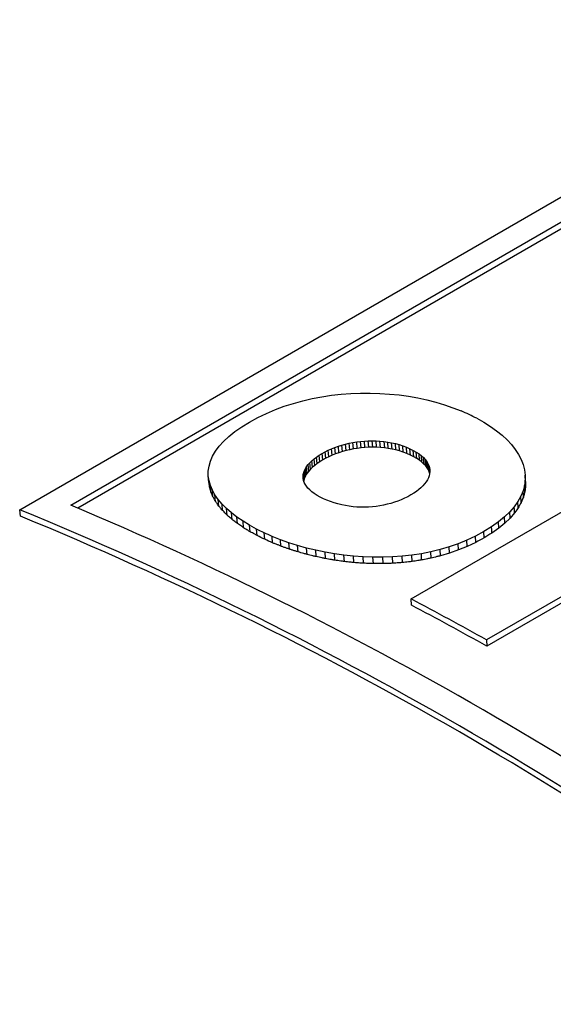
# Model space of a CAD drawing. Header units: millimetres. Extents: x 8 to 428, y 12 to 219.
# Tile 45 of 57: x 381.38 to 384.95, y 100.13 to 106.7. Entities that reach past the tile are written whole.
import ezdxf

# ---------------------------------------------------------------- set-up
doc = ezdxf.new("R2010")
doc.units = ezdxf.units.MM

msp = doc.modelspace()

# ---------------------------------------------------------------- linework, layer by layer
at = {"color": 7, "linetype": 'Continuous', "lineweight": 30}
for p, q in [((381.3846, 103.4271), (387.0501, 106.6978)), ((381.7259, 103.4576), (387.0485, 106.5302)), ((387.0536, 106.4869), (381.7728, 103.4384)), ((383.2752, 104.1542), (383.3383, 104.1689)), ((383.3383, 104.1689), (383.402, 104.1811)), ((383.402, 104.1811), (383.4663, 104.1908)), ((383.4663, 104.1908), (383.5309, 104.1982)), ((383.5309, 104.1982), (383.5958, 104.2031)), ((383.5958, 104.2031), (383.6607, 104.2057)), ((383.6607, 104.2057), (383.7255, 104.2059)), ((383.7255, 104.2059), (383.79, 104.2038)), ((383.79, 104.2038), (383.8541, 104.1994)), ((383.8541, 104.1994), (383.9177, 104.1928)), ((383.9177, 104.1928), (383.9805, 104.1839)), ((383.9805, 104.1839), (384.0424, 104.1729)), ((384.0424, 104.1729), (384.1032, 104.1597)), ((383.0918, 104.095), (383.1518, 104.1173)), ((383.1518, 104.1173), (383.213, 104.137)), ((383.213, 104.137), (383.2752, 104.1542)), ((384.1032, 104.1597), (384.1629, 104.1444)), ((384.1629, 104.1444), (384.2211, 104.1269)), ((384.2211, 104.1269), (384.2779, 104.1075)), ((384.2779, 104.1075), (384.3329, 104.086)), ((382.9202, 104.0122), (382.9758, 104.0425)), ((382.9758, 104.0425), (383.033, 104.07)), ((383.033, 104.07), (383.0918, 104.095)), ((384.4367, 104.0375), (384.4841, 104.011)), ((382.8222, 103.9483), (382.8683, 103.9804)), ((382.8683, 103.9804), (382.9202, 104.0122)), ((384.4841, 104.011), (384.5281, 103.9834)), ((384.5281, 103.9834), (384.5687, 103.9545)), ((382.7465, 103.8831), (382.7816, 103.9158)), ((382.7816, 103.9158), (382.8222, 103.9483)), ((384.5687, 103.9545), (384.6058, 103.9247)), ((384.6058, 103.9247), (384.6391, 103.8938)), ((382.6922, 103.8173), (382.7167, 103.8502)), ((382.7167, 103.8502), (382.7465, 103.8831)), ((383.4673, 103.8334), (383.4897, 103.8424)), ((383.4897, 103.8424), (383.5127, 103.8505)), ((383.4935, 103.7995), (383.4897, 103.8424)), ((383.5127, 103.8505), (383.5363, 103.858)), ((383.5165, 103.8077), (383.5127, 103.8505)), ((383.5363, 103.858), (383.5604, 103.8646)), ((383.5401, 103.8152), (383.5363, 103.858)), ((383.5604, 103.8646), (383.5849, 103.8704)), ((383.5642, 103.8218), (383.5604, 103.8646)), ((383.5849, 103.8704), (383.6099, 103.8754)), ((383.5888, 103.8276), (383.5849, 103.8704)), ((383.6099, 103.8754), (383.6351, 103.8796)), ((383.6137, 103.8326), (383.6099, 103.8754)), ((383.6389, 103.8368), (383.6137, 103.8326)), ((383.6351, 103.8796), (383.6607, 103.8828)), ((383.6389, 103.8368), (383.6351, 103.8796)), ((383.6645, 103.84), (383.6389, 103.8368)), ((383.6607, 103.8828), (383.6865, 103.8852)), ((383.6645, 103.84), (383.6607, 103.8828)), ((383.6902, 103.8424), (383.6645, 103.8401)), ((383.6865, 103.8852), (383.7124, 103.8866)), ((383.6902, 103.8424), (383.6865, 103.8852)), ((383.7161, 103.8438), (383.6902, 103.8424)), ((383.7124, 103.8866), (383.7384, 103.8871)), ((383.7161, 103.8439), (383.7124, 103.8866)), ((383.7421, 103.8443), (383.7161, 103.8439)), ((383.7384, 103.8871), (383.7645, 103.8866)), ((383.7421, 103.8443), (383.7384, 103.8871)), ((383.7682, 103.8439), (383.7421, 103.8443)), ((383.7645, 103.8866), (383.7905, 103.8851)), ((383.7682, 103.8439), (383.7645, 103.8866)), ((383.7942, 103.8424), (383.7682, 103.8439)), ((383.7905, 103.8851), (383.8164, 103.8826)), ((383.7942, 103.8424), (383.7905, 103.8851)), ((383.8201, 103.8399), (383.7942, 103.8424)), ((383.8164, 103.8826), (383.8423, 103.879)), ((383.8164, 103.8826), (383.8201, 103.8399)), ((383.8458, 103.8363), (383.8201, 103.8399)), ((383.8423, 103.879), (383.8679, 103.8744)), ((383.8458, 103.8363), (383.8423, 103.879)), ((383.8714, 103.8317), (383.8458, 103.8363)), ((383.8679, 103.8744), (383.8932, 103.8687)), ((383.8714, 103.8317), (383.8679, 103.8744)), ((383.8932, 103.8687), (383.9182, 103.8618)), ((383.8967, 103.826), (383.8932, 103.8687)), ((383.9182, 103.8618), (383.9428, 103.8538)), ((383.9217, 103.8192), (383.9182, 103.8618)), ((383.9428, 103.8538), (383.967, 103.8447)), ((383.9463, 103.8112), (383.9428, 103.8538)), ((383.967, 103.8447), (383.9905, 103.8342)), ((383.9704, 103.8021), (383.967, 103.8447)), ((383.9905, 103.8342), (384.013, 103.8232)), ((383.9938, 103.7916), (383.9905, 103.8342)), ((384.6391, 103.8938), (384.6687, 103.8621)), ((384.6687, 103.8621), (384.6943, 103.8295)), ((382.6584, 103.7513), (382.6728, 103.7843)), ((382.6728, 103.7843), (382.6922, 103.8173)), ((383.3505, 103.766), (383.3669, 103.7784)), ((383.3669, 103.7784), (383.385, 103.7905)), ((383.3708, 103.7355), (383.3669, 103.7784)), ((383.385, 103.7905), (383.4045, 103.8024)), ((383.3889, 103.7477), (383.385, 103.7905)), ((383.4045, 103.8024), (383.4246, 103.8134)), ((383.4084, 103.7595), (383.4045, 103.8024)), ((383.4286, 103.7706), (383.4084, 103.7595)), ((383.4246, 103.8134), (383.4456, 103.8238)), ((383.4286, 103.7706), (383.4246, 103.8134)), ((383.4495, 103.7809), (383.4286, 103.7706)), ((383.4456, 103.8238), (383.4673, 103.8334)), ((383.4495, 103.7809), (383.4456, 103.8238)), ((383.4712, 103.7906), (383.4495, 103.7809)), ((383.4712, 103.7906), (383.4673, 103.8334)), ((383.4935, 103.7995), (383.4712, 103.7906)), ((383.5165, 103.8077), (383.4935, 103.7995)), ((383.5401, 103.8152), (383.5165, 103.8077)), ((383.5642, 103.8218), (383.5401, 103.8152)), ((383.5888, 103.8276), (383.5642, 103.8218)), ((383.6137, 103.8326), (383.5888, 103.8276)), ((383.8967, 103.826), (383.8714, 103.8317)), ((383.9217, 103.8192), (383.8967, 103.826)), ((383.9463, 103.8112), (383.9217, 103.8192)), ((383.9704, 103.8021), (383.9463, 103.8112)), ((383.9938, 103.7916), (383.9704, 103.8021)), ((384.0163, 103.7806), (383.9938, 103.7916)), ((384.013, 103.8232), (384.0332, 103.8116)), ((384.0163, 103.7806), (384.013, 103.8232)), ((384.0364, 103.769), (384.0163, 103.7806)), ((384.0332, 103.8116), (384.0512, 103.7996)), ((384.0364, 103.769), (384.0332, 103.8116)), ((384.0544, 103.7571), (384.0364, 103.769)), ((384.0512, 103.7996), (384.0671, 103.7873)), ((384.0544, 103.7571), (384.0512, 103.7996)), ((384.0671, 103.7873), (384.081, 103.7747)), ((384.0703, 103.7448), (384.0671, 103.7873)), ((384.081, 103.7747), (384.0928, 103.7618)), ((384.0841, 103.7322), (384.081, 103.7747)), ((384.6943, 103.8295), (384.716, 103.7963)), ((384.716, 103.7963), (384.7335, 103.7625)), ((382.6443, 103.6855), (382.6489, 103.7183)), ((382.6489, 103.7183), (382.6584, 103.7513)), ((383.2927, 103.7017), (383.3009, 103.7148)), ((383.3009, 103.7148), (383.3108, 103.7278)), ((383.3048, 103.672), (383.3009, 103.7148)), ((383.3108, 103.7278), (383.3224, 103.7407)), ((383.3147, 103.685), (383.3108, 103.7278)), ((383.3224, 103.7407), (383.3356, 103.7534)), ((383.3263, 103.6979), (383.3224, 103.7407)), ((383.3395, 103.7106), (383.3263, 103.6979)), ((383.3356, 103.7534), (383.3505, 103.766)), ((383.3395, 103.7106), (383.3356, 103.7534)), ((383.3544, 103.7232), (383.3395, 103.7106)), ((383.3544, 103.7232), (383.3505, 103.766)), ((383.3708, 103.7355), (383.3544, 103.7232)), ((383.3889, 103.7477), (383.3708, 103.7355)), ((383.4084, 103.7595), (383.3889, 103.7477)), ((384.0703, 103.7448), (384.0544, 103.7571)), ((384.0841, 103.7322), (384.0703, 103.7448)), ((384.0959, 103.7194), (384.0841, 103.7322)), ((384.0928, 103.7618), (384.1027, 103.7487)), ((384.0959, 103.7194), (384.0928, 103.7618)), ((384.1057, 103.7063), (384.0959, 103.7194)), ((384.1027, 103.7487), (384.1106, 103.7354)), ((384.1057, 103.7063), (384.1027, 103.7487)), ((384.1136, 103.693), (384.1057, 103.7063)), ((384.1106, 103.7354), (384.1165, 103.722)), ((384.1136, 103.693), (384.1106, 103.7354)), ((384.1165, 103.722), (384.1205, 103.7084)), ((384.1195, 103.6795), (384.1165, 103.722)), ((384.1205, 103.7084), (384.1227, 103.6947)), ((384.1227, 103.6774), (384.1205, 103.7084)), ((384.7335, 103.7625), (384.7468, 103.7282)), ((384.7468, 103.7282), (384.7558, 103.6935)), ((382.6442, 103.6529), (382.6443, 103.6855)), ((382.6488, 103.6205), (382.6442, 103.6529)), ((382.6487, 103.6098), (382.6442, 103.6529)), ((383.2773, 103.649), (383.2785, 103.6622)), ((383.278, 103.6358), (383.2773, 103.649)), ((383.2785, 103.6622), (383.2815, 103.6754)), ((383.2823, 103.6194), (383.2785, 103.6622)), ((383.2815, 103.6754), (383.2862, 103.6886)), ((383.2853, 103.6326), (383.2815, 103.6754)), ((383.29, 103.6458), (383.2853, 103.6326)), ((383.2862, 103.6886), (383.2927, 103.7017)), ((383.29, 103.6458), (383.2862, 103.6886)), ((383.2965, 103.6589), (383.29, 103.6458)), ((383.2965, 103.6589), (383.2927, 103.7018)), ((383.3048, 103.672), (383.2965, 103.6589)), ((383.3147, 103.685), (383.3048, 103.672)), ((383.3263, 103.6979), (383.3147, 103.685)), ((384.1135, 103.6399), (384.1069, 103.6263)), ((384.1184, 103.6535), (384.1135, 103.6399)), ((384.1195, 103.6795), (384.1136, 103.693)), ((384.1217, 103.6673), (384.1184, 103.6535)), ((384.122, 103.671), (384.1195, 103.6795)), ((384.1231, 103.681), (384.1217, 103.6673)), ((384.1227, 103.6947), (384.1231, 103.681)), ((384.7558, 103.6935), (384.7603, 103.6585)), ((384.7603, 103.6585), (384.7602, 103.6233)), ((384.7625, 103.6165), (384.7603, 103.6585)), ((382.6578, 103.5885), (382.6488, 103.6205)), ((382.6532, 103.5775), (382.6488, 103.6205)), ((382.6711, 103.5567), (382.6578, 103.5885)), ((382.6621, 103.5454), (382.6578, 103.5885)), ((383.2805, 103.6227), (383.278, 103.6358)), ((383.2849, 103.6097), (383.2805, 103.6227)), ((383.2823, 103.6194), (383.2821, 103.6178)), ((383.2853, 103.6326), (383.2823, 103.6194)), ((383.2911, 103.5968), (383.2849, 103.6097)), ((383.2993, 103.584), (383.2911, 103.5968)), ((383.3095, 103.5714), (383.2993, 103.584)), ((383.3216, 103.559), (383.3095, 103.5714)), ((383.999, 102.8313), (385.3276, 103.5983)), ((384.0641, 103.5737), (384.0495, 103.5611)), ((384.0772, 103.5866), (384.0641, 103.5737)), ((384.0887, 103.5996), (384.0772, 103.5866)), ((384.0986, 103.6129), (384.0887, 103.5996)), ((384.1069, 103.6263), (384.0986, 103.6129)), ((384.7555, 103.5879), (384.7459, 103.5526)), ((384.7602, 103.6233), (384.7555, 103.5879)), ((384.7576, 103.546), (384.7555, 103.5879)), ((384.7624, 103.5813), (384.7602, 103.6233)), ((382.6886, 103.5254), (382.6711, 103.5567)), ((382.6753, 103.5137), (382.6711, 103.5567)), ((382.7102, 103.4946), (382.6886, 103.5254)), ((382.6928, 103.4825), (382.6886, 103.5254)), ((383.3357, 103.5468), (383.3216, 103.559)), ((383.3518, 103.5348), (383.3357, 103.5468)), ((383.37, 103.5231), (383.3518, 103.5348)), ((383.3903, 103.5117), (383.37, 103.5231)), ((383.4126, 103.5006), (383.3903, 103.5117)), ((383.9761, 103.514), (383.9547, 103.5035)), ((383.9968, 103.5254), (383.9761, 103.514)), ((384.0158, 103.5369), (383.9968, 103.5254)), ((384.0334, 103.5489), (384.0158, 103.5369)), ((384.0495, 103.5611), (384.0334, 103.5489)), ((384.7315, 103.5173), (384.7121, 103.4822)), ((384.7459, 103.5526), (384.7315, 103.5173)), ((384.7335, 103.4754), (384.7315, 103.5173)), ((384.748, 103.5106), (384.7459, 103.5526)), ((382.7359, 103.4643), (382.7102, 103.4946)), ((382.7143, 103.4517), (382.7102, 103.4946)), ((382.7654, 103.4346), (382.7359, 103.4643)), ((382.7399, 103.4214), (382.7359, 103.4643)), ((383.4363, 103.4902), (383.4126, 103.5006)), ((383.4603, 103.4809), (383.4363, 103.4902)), ((383.4848, 103.4726), (383.4603, 103.4809)), ((383.5096, 103.4655), (383.4848, 103.4726)), ((383.5347, 103.4593), (383.5096, 103.4655)), ((383.56, 103.4542), (383.5347, 103.4593)), ((383.5855, 103.4502), (383.56, 103.4542)), ((383.6112, 103.4471), (383.5855, 103.4502)), ((383.6369, 103.4451), (383.6112, 103.4471)), ((383.6626, 103.444), (383.6369, 103.4451)), ((383.6883, 103.4439), (383.6626, 103.444)), ((383.714, 103.4448), (383.6883, 103.4439)), ((383.7395, 103.4466), (383.714, 103.4448)), ((383.7648, 103.4494), (383.7395, 103.4466)), ((383.7899, 103.453), (383.7648, 103.4494)), ((383.8147, 103.4576), (383.7899, 103.453)), ((383.8392, 103.4631), (383.8147, 103.4576)), ((383.8632, 103.4695), (383.8392, 103.4631)), ((383.8869, 103.4767), (383.8632, 103.4695)), ((383.9101, 103.4848), (383.8869, 103.4767)), ((383.9327, 103.4937), (383.9101, 103.4848)), ((383.9547, 103.5035), (383.9327, 103.4937)), ((384.6875, 103.4474), (384.6577, 103.413)), ((384.7121, 103.4822), (384.6875, 103.4474)), ((384.714, 103.4403), (384.7121, 103.4822)), ((381.39, 103.3837), (381.3846, 103.4271)), ((382.7986, 103.4055), (382.7654, 103.4346)), ((382.7693, 103.3917), (382.7654, 103.4346)), ((382.8355, 103.3772), (382.7986, 103.4055)), ((382.8024, 103.3627), (382.7986, 103.4055)), ((382.8759, 103.3496), (382.8355, 103.3772)), ((382.8392, 103.3344), (382.8355, 103.3772)), ((384.6225, 103.3791), (384.5819, 103.3457)), ((384.6577, 103.413), (384.6225, 103.3791)), ((384.6244, 103.3372), (384.6225, 103.3791)), ((384.6596, 103.3712), (384.6577, 103.413)), ((384.6894, 103.4056), (384.6596, 103.3712)), ((382.9198, 103.3229), (382.8759, 103.3496)), ((382.8796, 103.3069), (382.8759, 103.3496)), ((382.9669, 103.2972), (382.9198, 103.3229)), ((382.9233, 103.2803), (382.9198, 103.3229)), ((384.5357, 103.3129), (384.4839, 103.2809)), ((384.5819, 103.3457), (384.5357, 103.3129)), ((384.5837, 103.3038), (384.5819, 103.3457)), ((384.6244, 103.3372), (384.5837, 103.3038)), ((384.6596, 103.3712), (384.6244, 103.3372)), ((382.9704, 103.2545), (382.9669, 103.2972)), ((383.0206, 103.2298), (383.0173, 103.2724)), ((383.1255, 103.2268), (383.0705, 103.2488)), ((383.0737, 103.2062), (383.0705, 103.2488)), ((384.4285, 103.2511), (384.3715, 103.2242)), ((384.4839, 103.2809), (384.4285, 103.2511)), ((384.4304, 103.2092), (384.4285, 103.2511)), ((384.4856, 103.2391), (384.4839, 103.2809)), ((383.1823, 103.2064), (383.1255, 103.2268)), ((383.1287, 103.1843), (383.1255, 103.2268)), ((383.2407, 103.1879), (383.1823, 103.2064)), ((383.1854, 103.164), (383.1823, 103.2064)), ((383.3004, 103.1711), (383.2407, 103.1879)), ((383.2436, 103.1455), (383.2407, 103.1879)), ((384.253, 103.1794), (384.1919, 103.1614)), ((384.3129, 103.2004), (384.253, 103.1794)), ((384.2549, 103.1376), (384.253, 103.1794)), ((384.3715, 103.2242), (384.3129, 103.2004)), ((384.3148, 103.1585), (384.3129, 103.2004)), ((384.3734, 103.1824), (384.3148, 103.1585)), ((384.3734, 103.1824), (384.3715, 103.2242)), ((384.4304, 103.2092), (384.3734, 103.1824)), ((383.3614, 103.1562), (383.3004, 103.1711)), ((383.3033, 103.1287), (383.3004, 103.1711)), ((383.4234, 103.1432), (383.3614, 103.1562)), ((383.3641, 103.1139), (383.3614, 103.1562)), ((383.4863, 103.1322), (383.4234, 103.1432)), ((383.4261, 103.1009), (383.4234, 103.1432)), ((383.55, 103.1232), (383.4863, 103.1322)), ((383.4889, 103.09), (383.4863, 103.1322)), ((383.6143, 103.1164), (383.55, 103.1232)), ((383.5525, 103.081), (383.55, 103.1232)), ((383.679, 103.1117), (383.6143, 103.1164)), ((383.6167, 103.0742), (383.6143, 103.1164)), ((383.7439, 103.1093), (383.679, 103.1117)), ((383.6813, 103.0696), (383.679, 103.1117)), ((383.8739, 103.1116), (383.8089, 103.1093)), ((383.9386, 103.1163), (383.8739, 103.1116)), ((383.876, 103.0696), (383.8739, 103.1116)), ((384.0029, 103.1236), (383.9386, 103.1163)), ((383.9407, 103.0744), (383.9386, 103.1163)), ((384.0667, 103.1335), (384.0029, 103.1236)), ((384.005, 103.0817), (384.0029, 103.1236)), ((384.1297, 103.1461), (384.0667, 103.1335)), ((384.0687, 103.0916), (384.0667, 103.1335)), ((384.1919, 103.1614), (384.1297, 103.1461)), ((384.1317, 103.1042), (384.1297, 103.1461)), ((384.1938, 103.1195), (384.1919, 103.1614)), ((384.2549, 103.1376), (384.1938, 103.1195)), ((384.3148, 103.1585), (384.2549, 103.1376)), ((383.8089, 103.1093), (383.7439, 103.1093)), ((383.7462, 103.0673), (383.7439, 103.1093)), ((383.8111, 103.0672), (383.8089, 103.1093)), ((385.1317, 102.9205), (384.5026, 102.558)), ((385.1323, 102.8793), (384.5032, 102.5169)), ((384.0006, 102.7897), (383.999, 102.8313)), ((384.5026, 102.558), (384.5032, 102.5169))]:
    msp.add_line(p, q, dxfattribs=at)
at = {"color": 7, "linetype": 'Continuous', "lineweight": 30, "flags": 128}
for points in [[(384.6894, 103.4056), (384.6889, 103.416), (384.6884, 103.4265), (384.6875, 103.4474)], [(384.714, 103.4403), (384.7048, 103.4274), (384.6971, 103.4165), (384.6894, 103.4056)], [(384.5376, 103.2711), (384.5367, 103.292), (384.5357, 103.3129)], [(384.5837, 103.3038), (384.5679, 103.2926), (384.5527, 103.2819), (384.5376, 103.2711)]]:
    msp.add_lwpolyline(points, dxfattribs=at)
at = {"color": 7, "linetype": 'Continuous', "lineweight": 30}
for centre, radius, start, end in [((372.2593, 80.9226), 24.4426, 52.79187, 67.2135), ((372.0796, 80.7797), 24.4845, 52.34133, 67.66405), ((372.1114, 80.7944), 24.4206, 52.33601, 67.66937), ((373.06, 82.0746), 23.4628, 60.81097, 62.2102), ((373.0825, 82.0728), 23.4178, 60.81097, 62.2102)]:
    msp.add_arc(centre, radius, start, end, dxfattribs=at)
for centre, major_axis, ratio, start_param, end_param in [((386.1264, 81.8817), (-13.3184, 22.3897), 0.587666, 5.584834, 5.587664), ((386.1256, 81.8812), (-12.7382, 22.7248), 0.566993, 5.596856, 5.599686), ((384.7593, 81.0925), (-12.6035, 22.8016), 0.561754, 5.602964, 5.605778), ((384.7593, 81.0925), (-12.5793, 22.7579), 0.561754, 5.602964, 5.605778), ((384.758, 81.0918), (-13.4693, 22.3014), 0.592754, 5.577958, 5.580788), ((385.4412, 81.4861), (505.9137, 312.5474), 0.03197, 1.552834, 1.552937), ((384.758, 81.0918), (-13.4434, 22.2586), 0.592754, 5.577958, 5.580788), ((385.3878, 81.4553), (539.7944, 291.8723), 0.031929, 1.555205, 1.555307)]:
    msp.add_ellipse(centre, major_axis=major_axis, ratio=ratio, start_param=start_param, end_param=end_param, dxfattribs=at)
for points, knots in [([(382.6532, 103.5775), (382.6526, 103.5816), (382.6516, 103.5891), (382.6501, 103.5999), (382.6492, 103.6065), (382.6487, 103.6098)], [0, 0, 0, 0, 0.38335, 0.691679, 1, 1, 1, 1]), ([(382.6621, 103.5454), (382.6609, 103.5495), (382.6589, 103.5569), (382.6559, 103.5676), (382.6541, 103.5742), (382.6532, 103.5775)], [0, 0, 0, 0, 0.381239, 0.690624, 1, 1, 1, 1]), ([(384.7624, 103.5813), (384.7618, 103.5767), (384.7607, 103.5686), (384.7591, 103.5568), (384.7581, 103.5496), (384.7576, 103.546)], [0, 0, 0, 0, 0.384586, 0.692297, 1, 1, 1, 1]), ([(384.7625, 103.6165), (384.7625, 103.6119), (384.7625, 103.6038), (384.7624, 103.5921), (384.7624, 103.5849), (384.7624, 103.5813)], [0, 0, 0, 0, 0.384309, 0.692158, 1, 1, 1, 1]), ([(382.6753, 103.5137), (382.6736, 103.5177), (382.6706, 103.525), (382.6662, 103.5356), (382.6634, 103.5422), (382.6621, 103.5454)], [0, 0, 0, 0, 0.378487, 0.689248, 1, 1, 1, 1]), ([(382.6928, 103.4825), (382.6906, 103.4864), (382.6866, 103.4936), (382.6808, 103.504), (382.6771, 103.5105), (382.6753, 103.5137)], [0, 0, 0, 0, 0.375252, 0.687631, 1, 1, 1, 1]), ([(384.748, 103.5106), (384.7462, 103.5062), (384.7428, 103.498), (384.738, 103.4863), (384.735, 103.479), (384.7335, 103.4754)], [0, 0, 0, 0, 0.381551, 0.690778, 1, 1, 1, 1]), ([(384.7576, 103.546), (384.7564, 103.5414), (384.7541, 103.5333), (384.751, 103.5215), (384.749, 103.5143), (384.748, 103.5106)], [0, 0, 0, 0, 0.383717, 0.691859, 1, 1, 1, 1]), ([(382.7143, 103.4517), (382.7116, 103.4555), (382.7067, 103.4625), (382.6995, 103.4728), (382.695, 103.4792), (382.6928, 103.4825)], [0, 0, 0, 0, 0.371674, 0.685842, 1, 1, 1, 1]), ([(382.7399, 103.4214), (382.7367, 103.4251), (382.7309, 103.432), (382.7224, 103.4421), (382.717, 103.4485), (382.7143, 103.4517)], [0, 0, 0, 0, 0.367869, 0.683934, 1, 1, 1, 1]), ([(384.7335, 103.4754), (384.7311, 103.471), (384.7266, 103.4629), (384.7201, 103.4513), (384.716, 103.444), (384.714, 103.4403)], [0, 0, 0, 0, 0.378022, 0.689013, 1, 1, 1, 1]), ([(382.7693, 103.3917), (382.7657, 103.3953), (382.759, 103.4021), (382.7492, 103.412), (382.743, 103.4183), (382.7399, 103.4214)], [0, 0, 0, 0, 0.363956, 0.681978, 1, 1, 1, 1]), ([(382.8024, 103.3627), (382.7984, 103.3662), (382.7909, 103.3728), (382.7799, 103.3825), (382.7728, 103.3886), (382.7693, 103.3917)], [0, 0, 0, 0, 0.360012, 0.680006, 1, 1, 1, 1]), ([(382.8392, 103.3344), (382.8349, 103.3378), (382.8265, 103.3442), (382.8143, 103.3536), (382.8064, 103.3597), (382.8024, 103.3627)], [0, 0, 0, 0, 0.356098, 0.678049, 1, 1, 1, 1]), ([(382.8796, 103.3069), (382.8748, 103.3102), (382.8657, 103.3164), (382.8523, 103.3255), (382.8436, 103.3315), (382.8392, 103.3344)], [0, 0, 0, 0, 0.352264, 0.676132, 1, 1, 1, 1]), ([(382.9233, 103.2803), (382.9182, 103.2834), (382.9084, 103.2894), (382.8938, 103.2983), (382.8843, 103.304), (382.8796, 103.3069)], [0, 0, 0, 0, 0.348546, 0.674273, 1, 1, 1, 1]), ([(382.9704, 103.2545), (382.965, 103.2575), (382.9544, 103.2633), (382.9387, 103.2719), (382.9285, 103.2775), (382.9233, 103.2803)], [0, 0, 0, 0, 0.344957, 0.672478, 1, 1, 1, 1]), ([(383.1287, 103.1843), (383.1224, 103.1868), (383.1101, 103.1917), (383.0917, 103.199), (383.0797, 103.2038), (383.0737, 103.2062)], [0, 0, 0, 0, 0.343353, 0.671677, 1, 1, 1, 1]), ([(383.1854, 103.164), (383.1788, 103.1664), (383.1661, 103.1709), (383.1472, 103.1777), (383.1348, 103.1821), (383.1287, 103.1843)], [0, 0, 0, 0, 0.347186, 0.673593, 1, 1, 1, 1]), ([(383.2436, 103.1455), (383.2368, 103.1477), (383.2237, 103.1518), (383.2043, 103.158), (383.1917, 103.162), (383.1854, 103.164)], [0, 0, 0, 0, 0.35114, 0.67557, 1, 1, 1, 1]), ([(383.3033, 103.1287), (383.2962, 103.1307), (383.2827, 103.1345), (383.2628, 103.1401), (383.25, 103.1437), (383.2436, 103.1455)], [0, 0, 0, 0, 0.355185, 0.677593, 1, 1, 1, 1]), ([(383.3641, 103.1139), (383.3568, 103.1157), (383.343, 103.119), (383.3228, 103.124), (383.3098, 103.1272), (383.3033, 103.1287)], [0, 0, 0, 0, 0.359291, 0.679645, 1, 1, 1, 1]), ([(383.4261, 103.1009), (383.4186, 103.1025), (383.4045, 103.1055), (383.3838, 103.1098), (383.3707, 103.1125), (383.3641, 103.1139)], [0, 0, 0, 0, 0.363408, 0.681704, 1, 1, 1, 1]), ([(384.1938, 103.1195), (384.1861, 103.1176), (384.1718, 103.1141), (384.1511, 103.109), (384.1382, 103.1058), (384.1317, 103.1042)], [0, 0, 0, 0, 0.37437, 0.687187, 1, 1, 1, 1]), ([(383.4889, 103.09), (383.4812, 103.0913), (383.4669, 103.0938), (383.446, 103.0975), (383.4327, 103.0998), (383.4261, 103.1009)], [0, 0, 0, 0, 0.367471, 0.683735, 1, 1, 1, 1]), ([(383.5525, 103.081), (383.5447, 103.0822), (383.5301, 103.0842), (383.5089, 103.0872), (383.4956, 103.089), (383.4889, 103.09)], [0, 0, 0, 0, 0.371412, 0.685711, 1, 1, 1, 1]), ([(383.6167, 103.0742), (383.6087, 103.0751), (383.594, 103.0767), (383.5726, 103.0789), (383.5592, 103.0803), (383.5525, 103.081)], [0, 0, 0, 0, 0.3751065, 0.6875585, 1, 1, 1, 1]), ([(383.6813, 103.0696), (383.6732, 103.0702), (383.6583, 103.0713), (383.6368, 103.0728), (383.6234, 103.0738), (383.6167, 103.0742)], [0, 0, 0, 0, 0.378447, 0.689229, 1, 1, 1, 1]), ([(383.7462, 103.0673), (383.7379, 103.0676), (383.723, 103.0681), (383.7014, 103.0689), (383.688, 103.0694), (383.6813, 103.0696)], [0, 0, 0, 0, 0.381296, 0.690653, 1, 1, 1, 1]), ([(383.8111, 103.0672), (383.8028, 103.0672), (383.7878, 103.0673), (383.7662, 103.0673), (383.7528, 103.0673), (383.7462, 103.0673)], [0, 0, 0, 0, 0.383498, 0.691753, 1, 1, 1, 1]), ([(383.876, 103.0696), (383.8677, 103.0693), (383.8527, 103.0687), (383.8311, 103.068), (383.8178, 103.0675), (383.8111, 103.0672)], [0, 0, 0, 0, 0.384889, 0.692448, 1, 1, 1, 1]), ([(383.9407, 103.0744), (383.9324, 103.0738), (383.9175, 103.0727), (383.8959, 103.0711), (383.8826, 103.0701), (383.876, 103.0696)], [0, 0, 0, 0, 0.385302, 0.692655, 1, 1, 1, 1]), ([(384.005, 103.0817), (383.9967, 103.0808), (383.9819, 103.0791), (383.9605, 103.0766), (383.9473, 103.0751), (383.9407, 103.0744)], [0, 0, 0, 0, 0.384577, 0.692292, 1, 1, 1, 1]), ([(384.0687, 103.0916), (384.0606, 103.0903), (384.0459, 103.0881), (384.0246, 103.0848), (384.0115, 103.0827), (384.005, 103.0817)], [0, 0, 0, 0, 0.382576, 0.691291, 1, 1, 1, 1]), ([(384.1317, 103.1042), (384.1237, 103.1026), (384.1092, 103.0997), (384.0882, 103.0955), (384.0752, 103.0929), (384.0687, 103.0916)], [0, 0, 0, 0, 0.379193, 0.689599, 1, 1, 1, 1])]:
    msp.add_open_spline(points, degree=3, knots=knots, dxfattribs=at)

doc.saveas('drawing.dxf')
